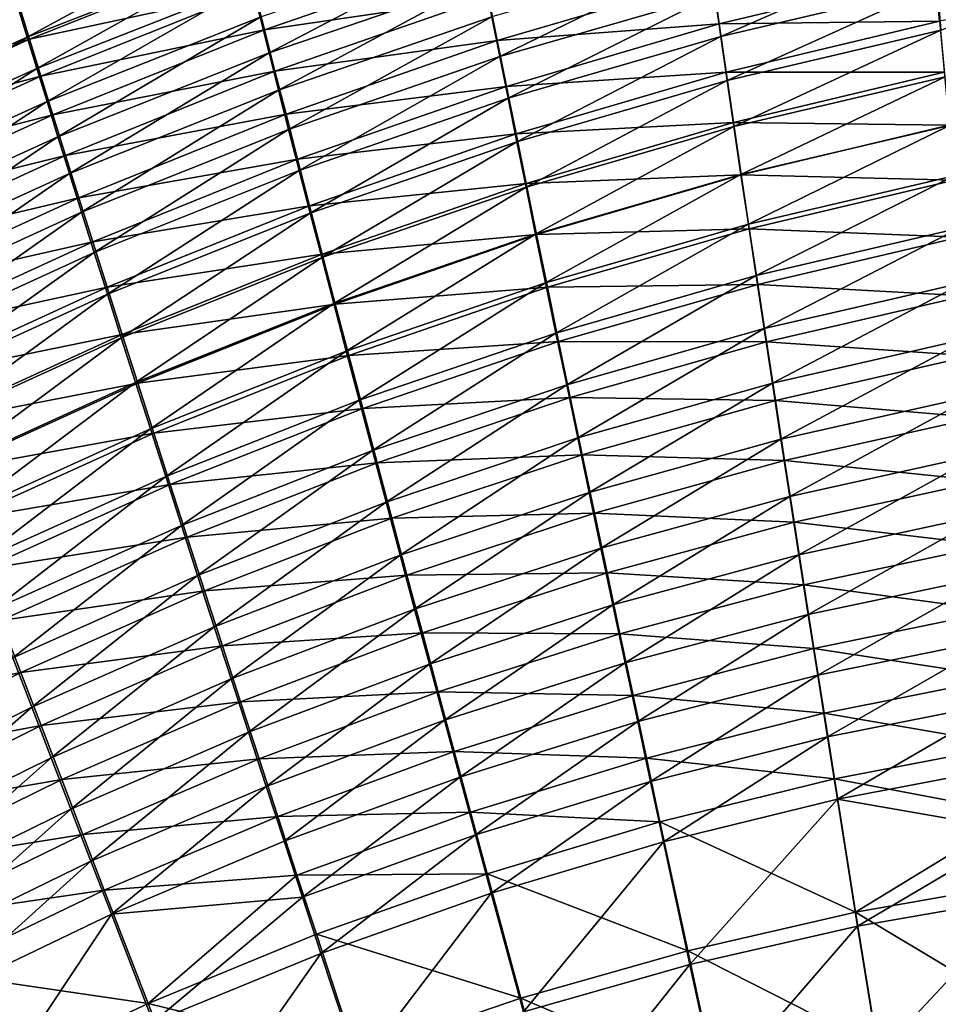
# Model space of a CAD drawing. Header units: metres. Extents: x -901 to 901, y -486 to 401.
# Tile 145 of 256: x -488 to -453, y 229 to 267. Entities that reach past the tile are written whole.
import ezdxf

# ---------------------------------------------------------------- set-up
doc = ezdxf.new("R2010")
doc.units = ezdxf.units.M

msp = doc.modelspace()

# ---------------------------------------------------------------- linework, layer by layer
at = {"layer": 'top0'}
for points in [[(-479.926819, 270.17337, -459.157288), (-488.204803, 266.968109, -460.24057), (-487.866486, 265.854248, -462.258942)], [(-479.655151, 269.06192, -461.245758), (-479.926819, 270.17337, -459.157288), (-487.866486, 265.854248, -462.258942)], [(-470.811371, 269.398956, -464.322906), (-479.044586, 266.603699, -465.277679), (-478.706543, 265.260559, -467.213226)], [(-470.811371, 269.398956, -464.322906), (-478.706543, 265.260559, -467.213226), (-470.549561, 268.048584, -466.332031)], [(-461.830322, 267.472809, -469.367096), (-461.602509, 265.877258, -471.266296), (-453.55191, 269.411072, -468.497498)], [(-461.602509, 265.877258, -471.266296), (-453.413696, 267.805359, -470.476746), (-453.55191, 269.411072, -468.497498)], [(-488.189423, 267.091675, -465.864136), (-479.61142, 269.024963, -466.960449), (-487.782837, 265.769043, -467.883087)], [(-479.655151, 269.06192, -461.245758), (-487.866486, 265.854248, -462.258942), (-487.50293, 264.66687, -464.230652)], [(-487.782837, 265.769043, -467.883087), (-479.61142, 269.024963, -466.960449), (-479.257507, 267.614166, -468.994324)], [(-479.360931, 267.871429, -463.287262), (-479.655151, 269.06192, -461.245758), (-487.50293, 264.66687, -464.230652)], [(-462.044067, 268.989441, -467.401947), (-470.26947, 266.619537, -468.282349), (-469.97168, 265.114563, -470.171021)], [(-461.830322, 267.472809, -469.367096), (-462.044067, 268.989441, -467.401947), (-469.97168, 265.114563, -470.171021)], [(-453.413696, 267.805359, -470.476746), (-453.265381, 266.117676, -472.385132), (-445.110046, 269.303314, -469.628571)], [(-479.257507, 267.614166, -468.994324), (-470.70697, 268.957153, -470.114075), (-478.8815, 266.126617, -470.96759)], [(-478.8815, 266.126617, -470.96759), (-470.70697, 268.957153, -470.114075), (-470.395264, 267.376343, -472.098633)], [(-461.920258, 268.110291, -473.246002), (-453.482391, 268.313568, -474.418274), (-461.667511, 266.354431, -475.168915)], [(-461.667511, 266.354431, -475.168915), (-453.482391, 268.313568, -474.418274), (-453.316986, 266.458099, -476.345215)], [(-453.482391, 268.313568, -474.418274), (-445.121124, 267.976532, -475.623352), (-453.316986, 266.458099, -476.345215)], [(-479.360931, 267.871429, -463.287262), (-487.50293, 264.66687, -464.230652), (-487.114685, 263.407715, -466.151917)], [(-479.044586, 266.603699, -465.277679), (-479.360931, 267.871429, -463.287262), (-487.114685, 263.407715, -466.151917)], [(-470.549561, 268.048584, -466.332031), (-478.706543, 265.260559, -467.213226), (-478.347412, 263.844452, -469.091064)], [(-470.549561, 268.048584, -466.332031), (-478.347412, 263.844452, -469.091064), (-470.26947, 266.619537, -468.282349)], [(-470.395264, 267.376343, -472.098633), (-461.920258, 268.110291, -473.246002), (-470.065552, 265.718536, -474.015533)], [(-470.065552, 265.718536, -474.015533), (-461.920258, 268.110291, -473.246002), (-461.667511, 266.354431, -475.168915)], [(-487.782837, 265.769043, -467.883087), (-479.257507, 267.614166, -468.994324), (-487.350891, 264.372803, -469.845306)], [(-487.350891, 264.372803, -469.845306), (-479.257507, 267.614166, -468.994324), (-478.8815, 266.126617, -470.96759)], [(-461.602509, 265.877258, -471.266296), (-461.360962, 264.205658, -473.096497), (-453.413696, 267.805359, -470.476746)], [(-461.360962, 264.205658, -473.096497), (-453.265381, 266.117676, -472.385132), (-453.413696, 267.805359, -470.476746)], [(-478.8815, 266.126617, -470.96759), (-470.395264, 267.376343, -472.098633), (-478.48407, 264.564972, -472.877502)], [(-478.48407, 264.564972, -472.877502), (-470.395264, 267.376343, -472.098633), (-470.065552, 265.718536, -474.015533)], [(-469.97168, 265.114563, -470.171021), (-469.656708, 263.536346, -471.995331), (-461.830322, 267.472809, -469.367096)], [(-469.656708, 263.536346, -471.995331), (-461.602509, 265.877258, -471.266296), (-461.830322, 267.472809, -469.367096)], [(-496.254333, 263.43222, -466.773468), (-488.189423, 267.091675, -465.864136), (-487.782837, 265.769043, -467.883087)], [(-487.866486, 265.854248, -462.258942), (-488.204803, 266.968109, -460.24057), (-495.897308, 262.248932, -463.184845)], [(-479.044586, 266.603699, -465.277679), (-487.114685, 263.407715, -466.151917), (-486.70224, 262.078552, -468.019196)], [(-479.044586, 266.603699, -465.277679), (-486.70224, 262.078552, -468.019196), (-478.706543, 265.260559, -467.213226)], [(-470.26947, 266.619537, -468.282349), (-478.347412, 263.844452, -469.091064), (-477.967896, 262.357849, -470.9086)], [(-469.97168, 265.114563, -470.171021), (-470.26947, 266.619537, -468.282349), (-477.967896, 262.357849, -470.9086)], [(-461.667511, 266.354431, -475.168915), (-453.316986, 266.458099, -476.345215), (-461.400879, 264.521667, -477.016144)], [(-461.400879, 264.521667, -477.016144), (-453.316986, 266.458099, -476.345215), (-453.141541, 264.522949, -478.190674)], [(-487.350891, 264.372803, -469.845306), (-478.8815, 266.126617, -470.96759), (-486.894348, 262.905365, -471.748047)], [(-486.894348, 262.905365, -471.748047), (-478.8815, 266.126617, -470.96759), (-478.48407, 264.564972, -472.877502)], [(-470.065552, 265.718536, -474.015533), (-461.667511, 266.354431, -475.168915), (-469.718384, 263.986572, -475.861816)], [(-469.718384, 263.986572, -475.861816), (-461.667511, 266.354431, -475.168915), (-461.400879, 264.521667, -477.016144)], [(-453.265381, 266.117676, -472.385132), (-461.360962, 264.205658, -473.096497), (-461.106201, 262.460815, -474.854584)], [(-453.107208, 264.351135, -474.21933), (-453.265381, 266.117676, -472.385132), (-461.106201, 262.460815, -474.854584)], [(-496.254333, 263.43222, -466.773468), (-487.782837, 265.769043, -467.883087), (-495.774231, 262.125153, -468.725159)], [(-495.465881, 261.071411, -465.091858), (-487.866486, 265.854248, -462.258942), (-495.897308, 262.248932, -463.184845)], [(-495.774231, 262.125153, -468.725159), (-487.782837, 265.769043, -467.883087), (-487.350891, 264.372803, -469.845306)], [(-487.50293, 264.66687, -464.230652), (-487.866486, 265.854248, -462.258942), (-495.465881, 261.071411, -465.091858)], [(-478.48407, 264.564972, -472.877502), (-470.065552, 265.718536, -474.015533), (-478.065948, 262.931915, -474.721375)], [(-478.065948, 262.931915, -474.721375), (-470.065552, 265.718536, -474.015533), (-469.718384, 263.986572, -475.861816)], [(-469.656708, 263.536346, -471.995331), (-469.325104, 261.887573, -473.752411), (-461.602509, 265.877258, -471.266296)], [(-469.325104, 261.887573, -473.752411), (-461.360962, 264.205658, -473.096497), (-461.602509, 265.877258, -471.266296)], [(-478.706543, 265.260559, -467.213226), (-486.70224, 262.078552, -468.019196), (-486.266357, 260.681702, -469.829834)], [(-478.706543, 265.260559, -467.213226), (-486.266357, 260.681702, -469.829834), (-478.347412, 263.844452, -469.091064)], [(-477.967896, 262.357849, -470.9086), (-477.568604, 260.803314, -472.663269), (-469.97168, 265.114563, -470.171021)], [(-477.568604, 260.803314, -472.663269), (-469.656708, 263.536346, -471.995331), (-469.97168, 265.114563, -470.171021)], [(-495.007568, 259.827209, -466.949127), (-487.50293, 264.66687, -464.230652), (-495.465881, 261.071411, -465.091858)], [(-487.114685, 263.407715, -466.151917), (-487.50293, 264.66687, -464.230652), (-495.007568, 259.827209, -466.949127)], [(-486.894348, 262.905365, -471.748047), (-478.48407, 264.564972, -472.877502), (-486.414001, 261.369202, -473.588837)], [(-486.414001, 261.369202, -473.588837), (-478.48407, 264.564972, -472.877502), (-478.065948, 262.931915, -474.721375)], [(-469.718384, 263.986572, -475.861816), (-461.400879, 264.521667, -477.016144), (-469.35437, 262.183258, -477.634552)], [(-469.35437, 262.183258, -477.634552), (-461.400879, 264.521667, -477.016144), (-461.120789, 262.61496, -478.784393)], [(-461.400879, 264.521667, -477.016144), (-453.141541, 264.522949, -478.190674), (-461.120789, 262.61496, -478.784393)], [(-461.120789, 262.61496, -478.784393), (-453.141541, 264.522949, -478.190674), (-452.956329, 262.511292, -479.951141)], [(-495.774231, 262.125153, -468.725159), (-487.350891, 264.372803, -469.845306), (-495.266541, 260.749786, -470.621124)], [(-495.266541, 260.749786, -470.621124), (-487.350891, 264.372803, -469.845306), (-486.894348, 262.905365, -471.748047)], [(-461.360962, 264.205658, -473.096497), (-469.325104, 261.887573, -473.752411), (-468.977386, 260.170929, -475.439484)], [(-461.106201, 262.460815, -474.854584), (-461.360962, 264.205658, -473.096497), (-468.977386, 260.170929, -475.439484)], [(-461.106201, 262.460815, -474.854584), (-460.838562, 260.64566, -476.537537), (-453.107208, 264.351135, -474.21933)], [(-460.838562, 260.64566, -476.537537), (-452.939453, 262.508759, -475.975952), (-453.107208, 264.351135, -474.21933)], [(-478.347412, 263.844452, -469.091064), (-486.266357, 260.681702, -469.829834), (-485.807739, 259.219482, -471.581543)], [(-477.967896, 262.357849, -470.9086), (-478.347412, 263.844452, -469.091064), (-485.807739, 259.219482, -471.581543)], [(-478.065948, 262.931915, -474.721375), (-469.718384, 263.986572, -475.861816), (-477.627777, 261.230103, -476.49649)], [(-477.627777, 261.230103, -476.49649), (-469.718384, 263.986572, -475.861816), (-469.35437, 262.183258, -477.634552)], [(-494.522949, 258.518066, -468.753296), (-487.114685, 263.407715, -466.151917), (-495.007568, 259.827209, -466.949127)], [(-486.70224, 262.078552, -468.019196), (-487.114685, 263.407715, -466.151917), (-494.522949, 258.518066, -468.753296)], [(-469.656708, 263.536346, -471.995331), (-477.568604, 260.803314, -472.663269), (-477.150177, 259.18338, -474.352539)], [(-469.325104, 261.887573, -473.752411), (-469.656708, 263.536346, -471.995331), (-477.150177, 259.18338, -474.352539)], [(-495.266541, 260.749786, -470.621124), (-486.894348, 262.905365, -471.748047), (-494.732147, 259.30838, -472.458771)], [(-494.732147, 259.30838, -472.458771), (-486.894348, 262.905365, -471.748047), (-486.414001, 261.369202, -473.588837)], [(-486.414001, 261.369202, -473.588837), (-478.065948, 262.931915, -474.721375), (-485.910614, 259.766815, -475.365143)], [(-485.910614, 259.766815, -475.365143), (-478.065948, 262.931915, -474.721375), (-477.627777, 261.230103, -476.49649)], [(-485.807739, 259.219482, -471.581543), (-485.327179, 257.694275, -473.271851), (-477.967896, 262.357849, -470.9086)], [(-485.327179, 257.694275, -473.271851), (-477.568604, 260.803314, -472.663269), (-477.967896, 262.357849, -470.9086)], [(-469.35437, 262.183258, -477.634552), (-461.120789, 262.61496, -478.784393), (-468.97406, 260.311432, -479.33078)], [(-468.977386, 260.170929, -475.439484), (-468.614166, 258.38916, -477.053741), (-461.106201, 262.460815, -474.854584)], [(-468.97406, 260.311432, -479.33078), (-461.120789, 262.61496, -478.784393), (-460.827637, 260.63739, -480.47049)], [(-468.614166, 258.38916, -477.053741), (-460.838562, 260.64566, -476.537537), (-461.106201, 262.460815, -474.854584)], [(-461.120789, 262.61496, -478.784393), (-452.956329, 262.511292, -479.951141), (-460.827637, 260.63739, -480.47049)], [(-452.939453, 262.508759, -475.975952), (-460.838562, 260.64566, -476.537537), (-460.558502, 258.763062, -478.142273)], [(-460.827637, 260.63739, -480.47049), (-452.956329, 262.511292, -479.951141), (-452.761688, 260.426453, -481.62326)], [(-452.762421, 260.593567, -477.651703), (-452.939453, 262.508759, -475.975952), (-460.558502, 258.763062, -478.142273)], [(-494.012848, 257.146088, -470.501953), (-486.70224, 262.078552, -468.019196), (-494.522949, 258.518066, -468.753296)], [(-486.266357, 260.681702, -469.829834), (-486.70224, 262.078552, -468.019196), (-494.012848, 257.146088, -470.501953)], [(-477.627777, 261.230103, -476.49649), (-469.35437, 262.183258, -477.634552), (-477.170227, 259.462158, -478.200165)], [(-477.170227, 259.462158, -478.200165), (-469.35437, 262.183258, -477.634552), (-468.97406, 260.311432, -479.33078)], [(-469.325104, 261.887573, -473.752411), (-477.150177, 259.18338, -474.352539), (-476.713318, 257.50058, -475.973785)], [(-468.977386, 260.170929, -475.439484), (-469.325104, 261.887573, -473.752411), (-476.713318, 257.50058, -475.973785)], [(-494.732147, 259.30838, -472.458771), (-486.414001, 261.369202, -473.588837), (-494.171844, 257.803223, -474.235779)], [(-494.171844, 257.803223, -474.235779), (-486.414001, 261.369202, -473.588837), (-485.910614, 259.766815, -475.365143)], [(-485.910614, 259.766815, -475.365143), (-477.627777, 261.230103, -476.49649), (-485.384979, 258.100677, -477.074524)], [(-485.384979, 258.100677, -477.074524), (-477.627777, 261.230103, -476.49649), (-477.170227, 259.462158, -478.200165)], [(-477.568604, 260.803314, -472.663269), (-485.327179, 257.694275, -473.271851), (-484.825409, 256.108459, -474.898468)], [(-477.568604, 260.803314, -472.663269), (-484.825409, 256.108459, -474.898468), (-477.150177, 259.18338, -474.352539)], [(-493.478088, 255.713547, -472.192932), (-486.266357, 260.681702, -469.829834), (-494.012848, 257.146088, -470.501953)], [(-485.807739, 259.219482, -471.581543), (-486.266357, 260.681702, -469.829834), (-493.478088, 255.713547, -472.192932)], [(-468.97406, 260.311432, -479.33078), (-460.827637, 260.63739, -480.47049), (-468.578033, 258.373962, -480.947601)], [(-460.838562, 260.64566, -476.537537), (-468.614166, 258.38916, -477.053741), (-468.235931, 256.544891, -478.592407)], [(-468.578033, 258.373962, -480.947601), (-460.827637, 260.63739, -480.47049), (-460.521942, 258.59201, -482.07135)], [(-460.558502, 258.763062, -478.142273), (-460.838562, 260.64566, -476.537537), (-468.235931, 256.544891, -478.592407)], [(-460.827637, 260.63739, -480.47049), (-452.761688, 260.426453, -481.62326), (-460.521942, 258.59201, -482.07135)], [(-452.762421, 260.593567, -477.651703), (-460.558502, 258.763062, -478.142273), (-460.266418, 256.815948, -479.665894)], [(-460.521942, 258.59201, -482.07135), (-452.761688, 260.426453, -481.62326), (-452.557983, 258.272369, -483.204346)], [(-452.576355, 258.608734, -479.243317), (-452.762421, 260.593567, -477.651703), (-460.266418, 256.815948, -479.665894)], [(-477.170227, 259.462158, -478.200165), (-468.97406, 260.311432, -479.33078), (-476.694061, 257.630798, -479.829681)], [(-476.713318, 257.50058, -475.973785), (-476.258667, 255.757416, -477.524445), (-468.977386, 260.170929, -475.439484)], [(-476.694061, 257.630798, -479.829681), (-468.97406, 260.311432, -479.33078), (-468.578033, 258.373962, -480.947601)], [(-476.258667, 255.757416, -477.524445), (-468.614166, 258.38916, -477.053741), (-468.977386, 260.170929, -475.439484)], [(-494.171844, 257.803223, -474.235779), (-485.910614, 259.766815, -475.365143), (-493.586578, 256.236694, -475.94989)], [(-493.586578, 256.236694, -475.94989), (-485.910614, 259.766815, -475.365143), (-485.384979, 258.100677, -477.074524)], [(-485.384979, 258.100677, -477.074524), (-477.170227, 259.462158, -478.200165), (-484.83786, 256.373291, -478.714447)], [(-484.83786, 256.373291, -478.714447), (-477.170227, 259.462158, -478.200165), (-476.694061, 257.630798, -479.829681)], [(-492.919495, 254.222595, -473.824005), (-485.807739, 259.219482, -471.581543), (-493.478088, 255.713547, -472.192932)], [(-485.327179, 257.694275, -473.271851), (-485.807739, 259.219482, -471.581543), (-492.919495, 254.222595, -473.824005)], [(-477.150177, 259.18338, -474.352539), (-484.825409, 256.108459, -474.898468), (-484.303162, 254.464386, -476.458984)], [(-476.713318, 257.50058, -475.973785), (-477.150177, 259.18338, -474.352539), (-484.303162, 254.464386, -476.458984)], [(-468.578033, 258.373962, -480.947601), (-460.521942, 258.59201, -482.07135), (-468.16687, 256.373779, -482.482147)], [(-460.558502, 258.763062, -478.142273), (-468.235931, 256.544891, -478.592407), (-467.843262, 254.640945, -480.052765)], [(-468.16687, 256.373779, -482.482147), (-460.521942, 258.59201, -482.07135), (-460.204224, 256.482483, -483.584534)], [(-460.266418, 256.815948, -479.665894), (-460.558502, 258.763062, -478.142273), (-467.843262, 254.640945, -480.052765)], [(-460.521942, 258.59201, -482.07135), (-452.557983, 258.272369, -483.204346), (-460.204224, 256.482483, -483.584534)], [(-452.576355, 258.608734, -479.243317), (-460.266418, 256.815948, -479.665894), (-459.962891, 254.807831, -481.106079)], [(-452.381653, 256.558014, -480.74826), (-452.576355, 258.608734, -479.243317), (-459.962891, 254.807831, -481.106079)], [(-476.694061, 257.630798, -479.829681), (-468.578033, 258.373962, -480.947601), (-476.19989, 255.738632, -481.382324)], [(-468.614166, 258.38916, -477.053741), (-476.258667, 255.757416, -477.524445), (-475.786835, 253.956451, -479.001953)], [(-476.19989, 255.738632, -481.382324), (-468.578033, 258.373962, -480.947601), (-468.16687, 256.373779, -482.482147)], [(-468.235931, 256.544891, -478.592407), (-468.614166, 258.38916, -477.053741), (-475.786835, 253.956451, -479.001953)], [(-460.204224, 256.482483, -483.584534), (-452.557983, 258.272369, -483.204346), (-452.345551, 256.05304, -484.691833)], [(-493.586578, 256.236694, -475.94989), (-485.384979, 258.100677, -477.074524), (-492.977173, 254.611069, -477.598755)], [(-492.977173, 254.611069, -477.598755), (-485.384979, 258.100677, -477.074524), (-484.83786, 256.373291, -478.714447)], [(-492.337921, 252.675491, -475.393005), (-485.327179, 257.694275, -473.271851), (-492.919495, 254.222595, -473.824005)], [(-484.825409, 256.108459, -474.898468), (-485.327179, 257.694275, -473.271851), (-492.337921, 252.675491, -475.393005)], [(-484.83786, 256.373291, -478.714447), (-476.694061, 257.630798, -479.829681), (-484.270111, 254.587143, -480.28244)], [(-484.303162, 254.464386, -476.458984), (-483.76123, 252.76445, -477.95105), (-476.713318, 257.50058, -475.973785)], [(-484.270111, 254.587143, -480.28244), (-476.694061, 257.630798, -479.829681), (-476.19989, 255.738632, -481.382324)], [(-483.76123, 252.76445, -477.95105), (-476.258667, 255.757416, -477.524445), (-476.713318, 257.50058, -475.973785)], [(-460.266418, 256.815948, -479.665894), (-467.843262, 254.640945, -480.052765), (-467.436829, 252.680557, -481.432739)], [(-459.962891, 254.807831, -481.106079), (-460.266418, 256.815948, -479.665894), (-467.436829, 252.680557, -481.432739)], [(-492.977173, 254.611069, -477.598755), (-484.83786, 256.373291, -478.714447), (-492.344543, 252.928711, -479.180084)], [(-492.344543, 252.928711, -479.180084), (-484.83786, 256.373291, -478.714447), (-484.270111, 254.587143, -480.28244)], [(-476.19989, 255.738632, -481.382324), (-468.16687, 256.373779, -482.482147), (-475.688446, 253.788422, -482.85553)], [(-468.235931, 256.544891, -478.592407), (-475.786835, 253.956451, -479.001953), (-475.298553, 252.100281, -480.40387)], [(-475.688446, 253.788422, -482.85553), (-468.16687, 256.373779, -482.482147), (-467.741272, 254.314209, -483.93219)], [(-467.843262, 254.640945, -480.052765), (-468.235931, 256.544891, -478.592407), (-475.298553, 252.100281, -480.40387)], [(-468.16687, 256.373779, -482.482147), (-460.204224, 256.482483, -483.584534), (-467.741272, 254.314209, -483.93219)], [(-467.741272, 254.314209, -483.93219), (-460.204224, 256.482483, -483.584534), (-459.875061, 254.312576, -485.007721)], [(-460.204224, 256.482483, -483.584534), (-452.345551, 256.05304, -484.691833), (-459.875061, 254.312576, -485.007721)], [(-459.962891, 254.807831, -481.106079), (-459.648438, 252.742233, -482.460602), (-452.381653, 256.558014, -480.74826)], [(-459.648438, 252.742233, -482.460602), (-452.178619, 254.44519, -482.164154), (-452.381653, 256.558014, -480.74826)], [(-491.734192, 251.074417, -476.897736), (-484.825409, 256.108459, -474.898468), (-492.337921, 252.675491, -475.393005)], [(-484.303162, 254.464386, -476.458984), (-484.825409, 256.108459, -474.898468), (-491.734192, 251.074417, -476.897736)], [(-459.875061, 254.312576, -485.007721), (-452.345551, 256.05304, -484.691833), (-452.124847, 253.772491, -486.083252)], [(-484.270111, 254.587143, -480.28244), (-476.19989, 255.738632, -481.382324), (-483.682465, 252.744736, -481.776031)], [(-476.258667, 255.757416, -477.524445), (-483.76123, 252.76445, -477.95105), (-483.200317, 251.011002, -479.372284)], [(-483.682465, 252.744736, -481.776031), (-476.19989, 255.738632, -481.382324), (-475.688446, 253.788422, -482.85553)], [(-475.786835, 253.956451, -479.001953), (-476.258667, 255.757416, -477.524445), (-483.200317, 251.011002, -479.372284)], [(-467.436829, 252.680557, -481.432739), (-467.017334, 250.667007, -482.730286), (-459.962891, 254.807831, -481.106079)], [(-467.017334, 250.667007, -482.730286), (-459.648438, 252.742233, -482.460602), (-459.962891, 254.807831, -481.106079)], [(-492.344543, 252.928711, -479.180084), (-484.270111, 254.587143, -480.28244), (-491.689545, 251.191956, -480.691589)], [(-491.109131, 249.421616, -478.335999), (-484.303162, 254.464386, -476.458984), (-491.734192, 251.074417, -476.897736)], [(-491.689545, 251.191956, -480.691589), (-484.270111, 254.587143, -480.28244), (-483.682465, 252.744736, -481.776031)], [(-483.76123, 252.76445, -477.95105), (-484.303162, 254.464386, -476.458984), (-491.109131, 249.421616, -478.335999)], [(-467.843262, 254.640945, -480.052765), (-475.298553, 252.100281, -480.40387), (-474.794617, 250.191895, -481.72821)], [(-467.436829, 252.680557, -481.432739), (-467.843262, 254.640945, -480.052765), (-474.794617, 250.191895, -481.72821)], [(-459.323608, 250.622726, -483.727295), (-452.178619, 254.44519, -482.164154), (-459.648438, 252.742233, -482.460602)], [(-451.967682, 252.274109, -483.488556), (-452.178619, 254.44519, -482.164154), (-459.323608, 250.622726, -483.727295)], [(-475.688446, 253.788422, -482.85553), (-467.741272, 254.314209, -483.93219), (-475.160553, 251.78331, -484.247253)], [(-475.160553, 251.78331, -484.247253), (-467.741272, 254.314209, -483.93219), (-467.302002, 252.198761, -485.295654)], [(-467.741272, 254.314209, -483.93219), (-459.875061, 254.312576, -485.007721), (-467.302002, 252.198761, -485.295654)], [(-467.302002, 252.198761, -485.295654), (-459.875061, 254.312576, -485.007721), (-459.535004, 252.085999, -486.338654)], [(-459.875061, 254.312576, -485.007721), (-452.124847, 253.772491, -486.083252), (-459.535004, 252.085999, -486.338654)], [(-483.682465, 252.744736, -481.776031), (-475.688446, 253.788422, -482.85553), (-483.075714, 250.848648, -483.19278)], [(-475.786835, 253.956451, -479.001953), (-483.200317, 251.011002, -479.372284), (-482.621216, 249.206497, -480.720428)], [(-483.075714, 250.848648, -483.19278), (-475.688446, 253.788422, -482.85553), (-475.160553, 251.78331, -484.247253)], [(-475.298553, 252.100281, -480.40387), (-475.786835, 253.956451, -479.001953), (-482.621216, 249.206497, -480.720428)], [(-459.535004, 252.085999, -486.338654), (-452.124847, 253.772491, -486.083252), (-451.89621, 251.434753, -487.376007)], [(-491.689545, 251.191956, -480.691589), (-483.682465, 252.744736, -481.776031), (-491.013031, 249.403107, -482.13092)], [(-490.463593, 247.719299, -479.705627), (-483.76123, 252.76445, -477.95105), (-491.109131, 249.421616, -478.335999)], [(-491.013031, 249.403107, -482.13092), (-483.682465, 252.744736, -481.776031), (-483.075714, 250.848648, -483.19278)], [(-483.200317, 251.011002, -479.372284), (-483.76123, 252.76445, -477.95105), (-490.463593, 247.719299, -479.705627)], [(-474.794617, 250.191895, -481.72821), (-474.275787, 248.23436, -482.973175), (-467.436829, 252.680557, -481.432739)], [(-474.275787, 248.23436, -482.973175), (-467.017334, 250.667007, -482.730286), (-467.436829, 252.680557, -481.432739)], [(-467.017334, 250.667007, -482.730286), (-466.585449, 248.603607, -483.94339), (-459.648438, 252.742233, -482.460602)], [(-466.585449, 248.603607, -483.94339), (-459.323608, 250.622726, -483.727295), (-459.648438, 252.742233, -482.460602)], [(-475.160553, 251.78331, -484.247253), (-467.302002, 252.198761, -485.295654), (-474.617096, 249.726532, -485.555542)], [(-474.617096, 249.726532, -485.555542), (-467.302002, 252.198761, -485.295654), (-466.849701, 250.03093, -486.570404)], [(-467.302002, 252.198761, -485.295654), (-459.535004, 252.085999, -486.338654), (-466.849701, 250.03093, -486.570404)], [(-451.967682, 252.274109, -483.488556), (-459.323608, 250.622726, -483.727295), (-458.988953, 248.452866, -484.903931)], [(-451.749207, 250.048599, -484.719086), (-451.967682, 252.274109, -483.488556), (-458.988953, 248.452866, -484.903931)], [(-475.298553, 252.100281, -480.40387), (-482.621216, 249.206497, -480.720428), (-482.024841, 247.353699, -481.993683)], [(-474.794617, 250.191895, -481.72821), (-475.298553, 252.100281, -480.40387), (-482.024841, 247.353699, -481.993683)], [(-466.849701, 250.03093, -486.570404), (-459.535004, 252.085999, -486.338654), (-459.184662, 249.806488, -487.574951)], [(-459.535004, 252.085999, -486.338654), (-451.89621, 251.434753, -487.376007), (-459.184662, 249.806488, -487.574951)], [(-483.075714, 250.848648, -483.19278), (-475.160553, 251.78331, -484.247253), (-482.450867, 248.901764, -484.530853)], [(-482.450867, 248.901764, -484.530853), (-475.160553, 251.78331, -484.247253), (-474.617096, 249.726532, -485.555542)], [(-459.184662, 249.806488, -487.574951), (-451.89621, 251.434753, -487.376007), (-451.660065, 249.043839, -488.567596)], [(-491.013031, 249.403107, -482.13092), (-483.075714, 250.848648, -483.19278), (-490.315948, 247.564606, -483.495911)], [(-489.798401, 245.969757, -481.004486), (-483.200317, 251.011002, -479.372284), (-490.463593, 247.719299, -479.705627)], [(-490.315948, 247.564606, -483.495911), (-483.075714, 250.848648, -483.19278), (-482.450867, 248.901764, -484.530853)], [(-482.621216, 249.206497, -480.720428), (-483.200317, 251.011002, -479.372284), (-489.798401, 245.969757, -481.004486)], [(-467.017334, 250.667007, -482.730286), (-474.275787, 248.23436, -482.973175), (-473.74292, 246.230743, -484.136932)], [(-466.585449, 248.603607, -483.94339), (-467.017334, 250.667007, -482.730286), (-473.74292, 246.230743, -484.136932)], [(-459.323608, 250.622726, -483.727295), (-466.585449, 248.603607, -483.94339), (-466.141876, 246.493668, -485.070099)], [(-458.988953, 248.452866, -484.903931), (-459.323608, 250.622726, -483.727295), (-466.141876, 246.493668, -485.070099)], [(-482.024841, 247.353699, -481.993683), (-481.412079, 245.45546, -483.190369), (-474.794617, 250.191895, -481.72821)], [(-481.412079, 245.45546, -483.190369), (-474.275787, 248.23436, -482.973175), (-474.794617, 250.191895, -481.72821)], [(-474.617096, 249.726532, -485.555542), (-466.849701, 250.03093, -486.570404), (-474.058899, 247.621292, -486.778473)], [(-474.058899, 247.621292, -486.778473), (-466.849701, 250.03093, -486.570404), (-466.385162, 247.814148, -487.754333)], [(-466.849701, 250.03093, -486.570404), (-459.184662, 249.806488, -487.574951), (-466.385162, 247.814148, -487.754333)], [(-451.749207, 250.048599, -484.719086), (-458.988953, 248.452866, -484.903931), (-458.644989, 246.236206, -485.988373)], [(-451.523529, 247.772491, -485.853302), (-451.749207, 250.048599, -484.719086), (-458.644989, 246.236206, -485.988373)], [(-482.450867, 248.901764, -484.530853), (-474.617096, 249.726532, -485.555542), (-481.808838, 246.907104, -485.788452)], [(-481.808838, 246.907104, -485.788452), (-474.617096, 249.726532, -485.555542), (-474.058899, 247.621292, -486.778473)], [(-466.385162, 247.814148, -487.754333), (-459.184662, 249.806488, -487.574951), (-458.824554, 247.477814, -488.714386)], [(-459.184662, 249.806488, -487.574951), (-451.660065, 249.043839, -488.567596), (-458.824554, 247.477814, -488.714386)], [(-489.114594, 244.175537, -482.230927), (-482.621216, 249.206497, -480.720428), (-489.798401, 245.969757, -481.004486)], [(-482.024841, 247.353699, -481.993683), (-482.621216, 249.206497, -480.720428), (-489.114594, 244.175537, -482.230927)], [(-490.315948, 247.564606, -483.495911), (-482.450867, 248.901764, -484.530853), (-489.599304, 245.679123, -484.784821)], [(-489.599304, 245.679123, -484.784821), (-482.450867, 248.901764, -484.530853), (-481.808838, 246.907104, -485.788452)], [(-458.824554, 247.477814, -488.714386), (-451.660065, 249.043839, -488.567596), (-451.416779, 246.603775, -489.655487)], [(-466.585449, 248.603607, -483.94339), (-473.74292, 246.230743, -484.136932), (-473.196808, 244.184113, -485.21759)], [(-466.141876, 246.493668, -485.070099), (-466.585449, 248.603607, -483.94339), (-473.196808, 244.184113, -485.21759)], [(-458.988953, 248.452866, -484.903931), (-466.141876, 246.493668, -485.070099), (-465.687286, 244.340485, -486.108398)], [(-458.644989, 246.236206, -485.988373), (-458.988953, 248.452866, -484.903931), (-465.687286, 244.340485, -486.108398)], [(-474.275787, 248.23436, -482.973175), (-481.412079, 245.45546, -483.190369), (-480.783844, 243.514618, -484.308777)], [(-473.74292, 246.230743, -484.136932), (-474.275787, 248.23436, -482.973175), (-480.783844, 243.514618, -484.308777)], [(-474.058899, 247.621292, -486.778473), (-466.385162, 247.814148, -487.754333), (-473.486816, 245.470825, -487.914124)], [(-473.486816, 245.470825, -487.914124), (-466.385162, 247.814148, -487.754333), (-465.909119, 245.551926, -488.845367)], [(-466.385162, 247.814148, -487.754333), (-458.824554, 247.477814, -488.714386), (-465.909119, 245.551926, -488.845367)], [(-458.644989, 246.236206, -485.988373), (-458.292297, 243.976318, -486.978394), (-451.523529, 247.772491, -485.853302)], [(-458.292297, 243.976318, -486.978394), (-451.291046, 245.449631, -486.888824), (-451.523529, 247.772491, -485.853302)], [(-488.413116, 242.339294, -483.383392), (-482.024841, 247.353699, -481.993683), (-489.114594, 244.175537, -482.230927)], [(-481.412079, 245.45546, -483.190369), (-482.024841, 247.353699, -481.993683), (-488.413116, 242.339294, -483.383392)], [(-481.808838, 246.907104, -485.788452), (-474.058899, 247.621292, -486.778473), (-481.150574, 244.867645, -486.963806)], [(-481.150574, 244.867645, -486.963806), (-474.058899, 247.621292, -486.778473), (-473.486816, 245.470825, -487.914124)], [(-465.909119, 245.551926, -488.845367), (-458.824554, 247.477814, -488.714386), (-458.455322, 245.103683, -489.754608)], [(-458.824554, 247.477814, -488.714386), (-451.416779, 246.603775, -489.655487), (-458.455322, 245.103683, -489.754608)], [(-489.599304, 245.679123, -484.784821), (-481.808838, 246.907104, -485.788452), (-488.864136, 243.749435, -485.996002)], [(-488.864136, 243.749435, -485.996002), (-481.808838, 246.907104, -485.788452), (-481.150574, 244.867645, -486.963806)], [(-458.455322, 245.103683, -489.754608), (-451.416779, 246.603775, -489.655487), (-451.166718, 244.118607, -490.637177)], [(-473.74292, 246.230743, -484.136932), (-480.783844, 243.514618, -484.308777), (-480.141113, 241.534027, -485.347229)], [(-473.196808, 244.184113, -485.21759), (-473.74292, 246.230743, -484.136932), (-480.141113, 241.534027, -485.347229)], [(-466.141876, 246.493668, -485.070099), (-473.196808, 244.184113, -485.21759), (-472.638275, 242.097534, -486.213379)], [(-465.687286, 244.340485, -486.108398), (-466.141876, 246.493668, -485.070099), (-472.638275, 242.097534, -486.213379)], [(-465.687286, 244.340485, -486.108398), (-465.222412, 242.147369, -487.056244), (-458.644989, 246.236206, -485.988373)], [(-465.222412, 242.147369, -487.056244), (-458.292297, 243.976318, -486.978394), (-458.644989, 246.236206, -485.988373)], [(-473.486816, 245.470825, -487.914124), (-480.477081, 242.786377, -488.055115), (-481.150574, 244.867645, -486.963806)], [(-472.901703, 243.278366, -488.960571), (-480.477081, 242.786377, -488.055115), (-473.486816, 245.470825, -487.914124)], [(-465.909119, 245.551926, -488.845367), (-472.901703, 243.278366, -488.960571), (-473.486816, 245.470825, -487.914124)], [(-465.422241, 243.247711, -489.84137), (-472.901703, 243.278366, -488.960571), (-465.909119, 245.551926, -488.845367)], [(-458.455322, 245.103683, -489.754608), (-465.422241, 243.247711, -489.84137), (-465.909119, 245.551926, -488.845367)], [(-487.695007, 240.463669, -484.460358), (-481.412079, 245.45546, -483.190369), (-488.413116, 242.339294, -483.383392)], [(-480.783844, 243.514618, -484.308777), (-481.412079, 245.45546, -483.190369), (-487.695007, 240.463669, -484.460358)], [(-458.077484, 242.687866, -490.693329), (-465.422241, 243.247711, -489.84137), (-458.455322, 245.103683, -489.754608)], [(-451.166718, 244.118607, -490.637177), (-458.077484, 242.687866, -490.693329), (-458.455322, 245.103683, -489.754608)], [(-457.931396, 241.676773, -487.871826), (-451.291046, 245.449631, -486.888824), (-458.292297, 243.976318, -486.978394)], [(-451.052124, 243.083817, -487.823242), (-451.291046, 245.449631, -486.888824), (-457.931396, 241.676773, -487.871826)], [(-481.150574, 244.867645, -486.963806), (-488.111511, 241.778336, -487.127808), (-488.864136, 243.749435, -485.996002)], [(-480.477081, 242.786377, -488.055115), (-488.111511, 241.778336, -487.127808), (-481.150574, 244.867645, -486.963806)], [(-473.196808, 244.184113, -485.21759), (-480.141113, 241.534027, -485.347229), (-479.484741, 239.516525, -486.304016)], [(-472.638275, 242.097534, -486.213379), (-473.196808, 244.184113, -485.21759), (-479.484741, 239.516525, -486.304016)], [(-472.638275, 242.097534, -486.213379), (-472.068115, 239.974075, -487.122437), (-465.687286, 244.340485, -486.108398)], [(-472.068115, 239.974075, -487.122437), (-465.222412, 242.147369, -487.056244), (-465.687286, 244.340485, -486.108398)], [(-465.222412, 242.147369, -487.056244), (-464.747925, 239.917633, -487.911682), (-458.292297, 243.976318, -486.978394)], [(-464.747925, 239.917633, -487.911682), (-457.931396, 241.676773, -487.871826), (-458.292297, 243.976318, -486.978394)], [(-450.910339, 241.592621, -491.510376), (-458.077484, 242.687866, -490.693329), (-451.166718, 244.118607, -490.637177)], [(-488.111511, 241.778336, -487.127808), (-495.769958, 240.262466, -486.17984), (-488.864136, 243.749435, -485.996002)], [(-486.961273, 238.5513, -485.460205), (-480.783844, 243.514618, -484.308777), (-487.695007, 240.463669, -484.460358)], [(-480.141113, 241.534027, -485.347229), (-480.783844, 243.514618, -484.308777), (-486.961273, 238.5513, -485.460205)], [(-479.789307, 240.66629, -489.060638), (-480.477081, 242.786377, -488.055115), (-472.901703, 243.278366, -488.960571)], [(-479.789307, 240.66629, -489.060638), (-472.901703, 243.278366, -488.960571), (-472.304443, 241.047134, -489.915863)], [(-472.304443, 241.047134, -489.915863), (-472.901703, 243.278366, -488.960571), (-465.422241, 243.247711, -489.84137)], [(-472.304443, 241.047134, -489.915863), (-465.422241, 243.247711, -489.84137), (-464.925293, 240.904999, -490.740265)], [(-464.925293, 240.904999, -490.740265), (-465.422241, 243.247711, -489.84137), (-458.077484, 242.687866, -490.693329)], [(-451.052124, 243.083817, -487.823242), (-457.931396, 241.676773, -487.871826), (-457.562927, 239.341339, -488.666687)], [(-450.807159, 240.679169, -488.654388), (-451.052124, 243.083817, -487.823242), (-457.562927, 239.341339, -488.666687)], [(-487.342499, 239.768585, -488.178589), (-488.111511, 241.778336, -487.127808), (-480.477081, 242.786377, -488.055115)], [(-487.342499, 239.768585, -488.178589), (-480.477081, 242.786377, -488.055115), (-479.789307, 240.66629, -489.060638)], [(-464.925293, 240.904999, -490.740265), (-458.077484, 242.687866, -490.693329), (-457.69165, 240.234344, -491.528473)], [(-457.69165, 240.234344, -491.528473), (-458.077484, 242.687866, -490.693329), (-450.910339, 241.592621, -491.510376)], [(-487.695007, 240.463669, -484.460358), (-488.413116, 242.339294, -483.383392), (-494.463074, 237.086319, -484.593079)], [(-465.222412, 242.147369, -487.056244), (-472.068115, 239.974075, -487.122437), (-471.487183, 237.816818, -487.942902)], [(-464.747925, 239.917633, -487.911682), (-465.222412, 242.147369, -487.056244), (-471.487183, 237.816818, -487.942902)], [(-495.769958, 240.262466, -486.17984), (-488.111511, 241.778336, -487.127808), (-494.928467, 238.36174, -487.271942)], [(-494.928467, 238.36174, -487.271942), (-488.111511, 241.778336, -487.127808), (-487.342499, 239.768585, -488.178589)], [(-479.484741, 239.516525, -486.304016), (-478.815674, 237.464966, -487.177521), (-472.638275, 242.097534, -486.213379)], [(-478.815674, 237.464966, -487.177521), (-472.068115, 239.974075, -487.122437), (-472.638275, 242.097534, -486.213379)], [(-486.212952, 236.604828, -486.381409), (-480.141113, 241.534027, -485.347229), (-486.961273, 238.5513, -485.460205)], [(-479.484741, 239.516525, -486.304016), (-480.141113, 241.534027, -485.347229), (-486.212952, 236.604828, -486.381409)], [(-457.931396, 241.676773, -487.871826), (-464.747925, 239.917633, -487.911682), (-464.264526, 237.6548, -488.672913)], [(-457.562927, 239.341339, -488.666687), (-457.931396, 241.676773, -487.871826), (-464.264526, 237.6548, -488.672913)], [(-457.69165, 240.234344, -491.528473), (-450.910339, 241.592621, -491.510376), (-450.648193, 239.031235, -492.273956)], [(-479.088226, 238.510406, -489.978607), (-479.789307, 240.66629, -489.060638), (-472.304443, 241.047134, -489.915863)], [(-479.088226, 238.510406, -489.978607), (-472.304443, 241.047134, -489.915863), (-471.695831, 238.780334, -490.778076)], [(-471.695831, 238.780334, -490.778076), (-472.304443, 241.047134, -489.915863), (-464.925293, 240.904999, -490.740265)], [(-486.558167, 237.722977, -489.146698), (-487.342499, 239.768585, -488.178589), (-479.789307, 240.66629, -489.060638)], [(-486.558167, 237.722977, -489.146698), (-479.789307, 240.66629, -489.060638), (-479.088226, 238.510406, -489.978607)], [(-471.695831, 238.780334, -490.778076), (-464.925293, 240.904999, -490.740265), (-464.419037, 238.527481, -491.540161)], [(-464.419037, 238.527481, -491.540161), (-464.925293, 240.904999, -490.740265), (-457.69165, 240.234344, -491.528473)], [(-457.562927, 239.341339, -488.666687), (-457.187592, 236.974808, -489.361969), (-450.807159, 240.679169, -488.654388)], [(-457.187592, 236.974808, -489.361969), (-450.556671, 238.240829, -489.381195), (-450.807159, 240.679169, -488.654388)], [(-487.695007, 240.463669, -484.460358), (-494.463074, 237.086319, -484.593079), (-493.643799, 235.24382, -485.55777)], [(-486.961273, 238.5513, -485.460205), (-487.695007, 240.463669, -484.460358), (-493.643799, 235.24382, -485.55777)], [(-472.068115, 239.974075, -487.122437), (-478.815674, 237.464966, -487.177521), (-478.134827, 235.382187, -487.965973)], [(-471.487183, 237.816818, -487.942902), (-472.068115, 239.974075, -487.122437), (-478.134827, 235.382187, -487.965973)], [(-464.747925, 239.917633, -487.911682), (-471.487183, 237.816818, -487.942902), (-470.896332, 235.629013, -488.673187)], [(-464.264526, 237.6548, -488.672913), (-464.747925, 239.917633, -487.911682), (-470.896332, 235.629013, -488.673187)], [(-464.419037, 238.527481, -491.540161), (-457.69165, 240.234344, -491.528473), (-457.298676, 237.748123, -492.259033)], [(-457.298676, 237.748123, -492.259033), (-457.69165, 240.234344, -491.528473), (-450.648193, 239.031235, -492.273956)], [(-494.069641, 236.425262, -488.285767), (-494.928467, 238.36174, -487.271942), (-487.342499, 239.768585, -488.178589)], [(-494.069641, 236.425262, -488.285767), (-487.342499, 239.768585, -488.178589), (-486.558167, 237.722977, -489.146698)], [(-485.450989, 234.626877, -487.222382), (-479.484741, 239.516525, -486.304016), (-486.212952, 236.604828, -486.381409)], [(-478.815674, 237.464966, -487.177521), (-479.484741, 239.516525, -486.304016), (-485.450989, 234.626877, -487.222382)], [(-464.264526, 237.6548, -488.672913), (-463.773254, 235.363251, -489.33902), (-457.562927, 239.341339, -488.666687)], [(-463.773254, 235.363251, -489.33902), (-457.187592, 236.974808, -489.361969), (-457.562927, 239.341339, -488.666687)], [(-478.374786, 236.321686, -490.80719), (-479.088226, 238.510406, -489.978607), (-471.695831, 238.780334, -490.778076)], [(-478.374786, 236.321686, -490.80719), (-471.695831, 238.780334, -490.778076), (-471.076843, 236.481445, -491.545502)], [(-471.076843, 236.481445, -491.545502), (-471.695831, 238.780334, -490.778076), (-464.419037, 238.527481, -491.540161)], [(-457.298676, 237.748123, -492.259033), (-450.648193, 239.031235, -492.273956), (-450.38089, 236.44014, -492.927002)], [(-486.961273, 238.5513, -485.460205), (-493.643799, 235.24382, -485.55777), (-492.809082, 233.369797, -486.446564)], [(-486.212952, 236.604828, -486.381409), (-486.961273, 238.5513, -485.460205), (-492.809082, 233.369797, -486.446564)], [(-485.759552, 235.644257, -490.030518), (-486.558167, 237.722977, -489.146698), (-479.088226, 238.510406, -489.978607)], [(-485.759552, 235.644257, -490.030518), (-479.088226, 238.510406, -489.978607), (-478.374786, 236.321686, -490.80719)], [(-471.076843, 236.481445, -491.545502), (-464.419037, 238.527481, -491.540161), (-463.904449, 236.119797, -492.240112)], [(-463.904449, 236.119797, -492.240112), (-464.419037, 238.527481, -491.540161), (-457.298676, 237.748123, -492.259033)], [(-450.556671, 238.240829, -489.381195), (-457.187592, 236.974808, -489.361969), (-450.30127, 235.774231, -490.002808)], [(-493.19458, 234.455643, -489.219788), (-494.069641, 236.425262, -488.285767), (-486.558167, 237.722977, -489.146698)], [(-493.19458, 234.455643, -489.219788), (-486.558167, 237.722977, -489.146698), (-485.759552, 235.644257, -490.030518)], [(-471.487183, 237.816818, -487.942902), (-478.134827, 235.382187, -487.965973), (-477.443207, 233.27121, -488.667877)], [(-470.896332, 235.629013, -488.673187), (-471.487183, 237.816818, -487.942902), (-477.443207, 233.27121, -488.667877)], [(-470.896332, 235.629013, -488.673187), (-470.296661, 233.414719, -489.312408), (-464.264526, 237.6548, -488.672913)], [(-470.296661, 233.414719, -489.312408), (-463.773254, 235.363251, -489.33902), (-464.264526, 237.6548, -488.672913)], [(-463.904449, 236.119797, -492.240112), (-457.298676, 237.748123, -492.259033), (-456.494568, 232.698608, -493.403076)], [(-456.494568, 232.698608, -493.403076), (-457.298676, 237.748123, -492.259033), (-450.38089, 236.44014, -492.927002)], [(-484.676453, 232.620102, -487.981598), (-478.815674, 237.464966, -487.177521), (-485.450989, 234.626877, -487.222382)], [(-478.134827, 235.382187, -487.965973), (-478.815674, 237.464966, -487.177521), (-484.676453, 232.620102, -487.981598)], [(-463.773254, 235.363251, -489.33902), (-462.770905, 230.712494, -490.383026), (-457.187592, 236.974808, -489.361969)], [(-462.770905, 230.712494, -490.383026), (-456.419617, 232.168411, -490.450806), (-457.187592, 236.974808, -489.361969)], [(-457.187592, 236.974808, -489.361969), (-456.419617, 232.168411, -490.450806), (-450.30127, 235.774231, -490.002808)], [(-486.212952, 236.604828, -486.381409), (-492.809082, 233.369797, -486.446564), (-491.959991, 231.46669, -487.257965)], [(-485.450989, 234.626877, -487.222382), (-486.212952, 236.604828, -486.381409), (-491.959991, 231.46669, -487.257965)], [(-484.947723, 233.535233, -490.8284), (-485.759552, 235.644257, -490.030518), (-478.374786, 236.321686, -490.80719)], [(-484.947723, 233.535233, -490.8284), (-478.374786, 236.321686, -490.80719), (-477.649994, 234.103317, -491.544861)], [(-477.649994, 234.103317, -491.544861), (-478.374786, 236.321686, -490.80719), (-471.076843, 236.481445, -491.545502)], [(-477.649994, 234.103317, -491.544861), (-471.076843, 236.481445, -491.545502), (-470.448578, 234.154694, -492.217224)], [(-470.448578, 234.154694, -492.217224), (-471.076843, 236.481445, -491.545502), (-463.904449, 236.119797, -492.240112)], [(-450.108978, 233.825058, -493.468658), (-456.494568, 232.698608, -493.403076), (-450.38089, 236.44014, -492.927002)], [(-470.448578, 234.154694, -492.217224), (-463.904449, 236.119797, -492.240112), (-462.854584, 231.233292, -493.337128)], [(-462.854584, 231.233292, -493.337128), (-463.904449, 236.119797, -492.240112), (-456.494568, 232.698608, -493.403076)], [(-456.419617, 232.168411, -490.450806), (-450.041504, 233.28479, -490.518402), (-450.30127, 235.774231, -490.002808)], [(-492.304413, 232.455414, -490.07254), (-493.19458, 234.455643, -489.219788), (-485.759552, 235.644257, -490.030518)], [(-492.304413, 232.455414, -490.07254), (-485.759552, 235.644257, -490.030518), (-484.947723, 233.535233, -490.8284)], [(-477.443207, 233.27121, -488.667877), (-476.742004, 231.135803, -489.282532), (-470.896332, 235.629013, -488.673187)], [(-476.742004, 231.135803, -489.282532), (-470.296661, 233.414719, -489.312408), (-470.896332, 235.629013, -488.673187)], [(-477.443207, 233.27121, -488.667877), (-478.134827, 235.382187, -487.965973), (-484.676453, 232.620102, -487.981598)], [(-470.296661, 233.414719, -489.312408), (-469.075531, 228.923706, -490.315155), (-463.773254, 235.363251, -489.33902)], [(-469.075531, 228.923706, -490.315155), (-462.770905, 230.712494, -490.383026), (-463.773254, 235.363251, -489.33902)], [(-485.450989, 234.626877, -487.222382), (-491.959991, 231.46669, -487.257965), (-491.097595, 229.536926, -487.99057)], [(-484.676453, 232.620102, -487.981598), (-485.450989, 234.626877, -487.222382), (-491.097595, 229.536926, -487.99057)], [(-483.289215, 229.238678, -492.161194), (-484.947723, 233.535233, -490.8284), (-477.649994, 234.103317, -491.544861)], [(-476.915222, 231.859253, -492.190765), (-483.289215, 229.238678, -492.161194), (-477.649994, 234.103317, -491.544861)], [(-476.915222, 231.859253, -492.190765), (-477.649994, 234.103317, -491.544861), (-470.448578, 234.154694, -492.217224)], [(-476.915222, 231.859253, -492.190765), (-470.448578, 234.154694, -492.217224), (-469.169189, 229.435562, -493.270966)], [(-469.169189, 229.435562, -493.270966), (-470.448578, 234.154694, -492.217224), (-462.854584, 231.233292, -493.337128)], [(-491.40033, 230.42717, -490.842468), (-492.304413, 232.455414, -490.07254), (-484.947723, 233.535233, -490.8284)], [(-491.40033, 230.42717, -490.842468), (-484.947723, 233.535233, -490.8284), (-483.289215, 229.238678, -492.161194)], [(-456.494568, 232.698608, -493.403076), (-450.108978, 233.825058, -493.468658), (-449.553864, 228.545639, -494.214294)], [(-484.676453, 232.620102, -487.981598), (-483.094116, 228.531937, -489.249817), (-477.443207, 233.27121, -488.667877)], [(-483.094116, 228.531937, -489.249817), (-476.742004, 231.135803, -489.282532), (-477.443207, 233.27121, -488.667877)], [(-476.742004, 231.135803, -489.282532), (-475.316132, 226.807358, -490.247467), (-470.296661, 233.414719, -489.312408)], [(-475.316132, 226.807358, -490.247467), (-469.075531, 228.923706, -490.315155), (-470.296661, 233.414719, -489.312408)], [(-456.419617, 232.168411, -490.450806), (-455.634003, 227.297592, -491.132202), (-450.041504, 233.28479, -490.518402)], [(-455.634003, 227.297592, -491.132202), (-449.511169, 228.259048, -491.228149), (-450.041504, 233.28479, -490.518402)], [(-491.097595, 229.536926, -487.99057), (-489.337891, 225.608505, -489.214813), (-484.676453, 232.620102, -487.981598)], [(-489.337891, 225.608505, -489.214813), (-483.094116, 228.531937, -489.249817), (-484.676453, 232.620102, -487.981598)], [(-462.854584, 231.233292, -493.337128), (-456.494568, 232.698608, -493.403076), (-455.671936, 227.58139, -494.118988)], [(-455.671936, 227.58139, -494.118988), (-456.494568, 232.698608, -493.403076), (-449.553864, 228.545639, -494.214294)], [(-462.770905, 230.712494, -490.383026), (-461.748871, 226.002289, -491.038086), (-456.419617, 232.168411, -490.450806)], [(-461.748871, 226.002289, -491.038086), (-455.634003, 227.297592, -491.132202), (-456.419617, 232.168411, -490.450806)], [(-483.289215, 229.238678, -492.161194), (-476.915222, 231.859253, -492.190765), (-475.420959, 227.310516, -493.204834)], [(-475.420959, 227.310516, -493.204834), (-476.915222, 231.859253, -492.190765), (-469.169189, 229.435562, -493.270966)], [(-483.094116, 228.531937, -489.249817), (-481.476715, 224.367981, -490.180298), (-476.742004, 231.135803, -489.282532)], [(-481.476715, 224.367981, -490.180298), (-475.316132, 226.807358, -490.247467), (-476.742004, 231.135803, -489.282532)], [(-469.169189, 229.435562, -493.270966), (-462.854584, 231.233292, -493.337128), (-461.784088, 226.284271, -494.025452)], [(-461.784088, 226.284271, -494.025452), (-462.854584, 231.233292, -493.337128), (-455.671936, 227.58139, -494.118988)], [(-469.075531, 228.923706, -490.315155), (-467.833038, 224.377823, -490.945984), (-462.770905, 230.712494, -490.383026)], [(-467.833038, 224.377823, -490.945984), (-461.748871, 226.002289, -491.038086), (-462.770905, 230.712494, -490.383026)], [(-489.555481, 226.298203, -492.129059), (-491.40033, 230.42717, -490.842468), (-483.289215, 229.238678, -492.161194)], [(-475.420959, 227.310516, -493.204834), (-469.169189, 229.435562, -493.270966), (-467.867432, 224.658722, -493.933838)], [(-467.867432, 224.658722, -493.933838), (-469.169189, 229.435562, -493.270966), (-461.784088, 226.284271, -494.025452)], [(-489.555481, 226.298203, -492.129059), (-483.289215, 229.238678, -492.161194), (-481.593872, 224.862442, -493.139069)], [(-481.593872, 224.862442, -493.139069), (-483.289215, 229.238678, -492.161194), (-475.420959, 227.310516, -493.204834)]]:
    msp.add_3dface(points, dxfattribs=at)

doc.saveas('drawing.dxf')
